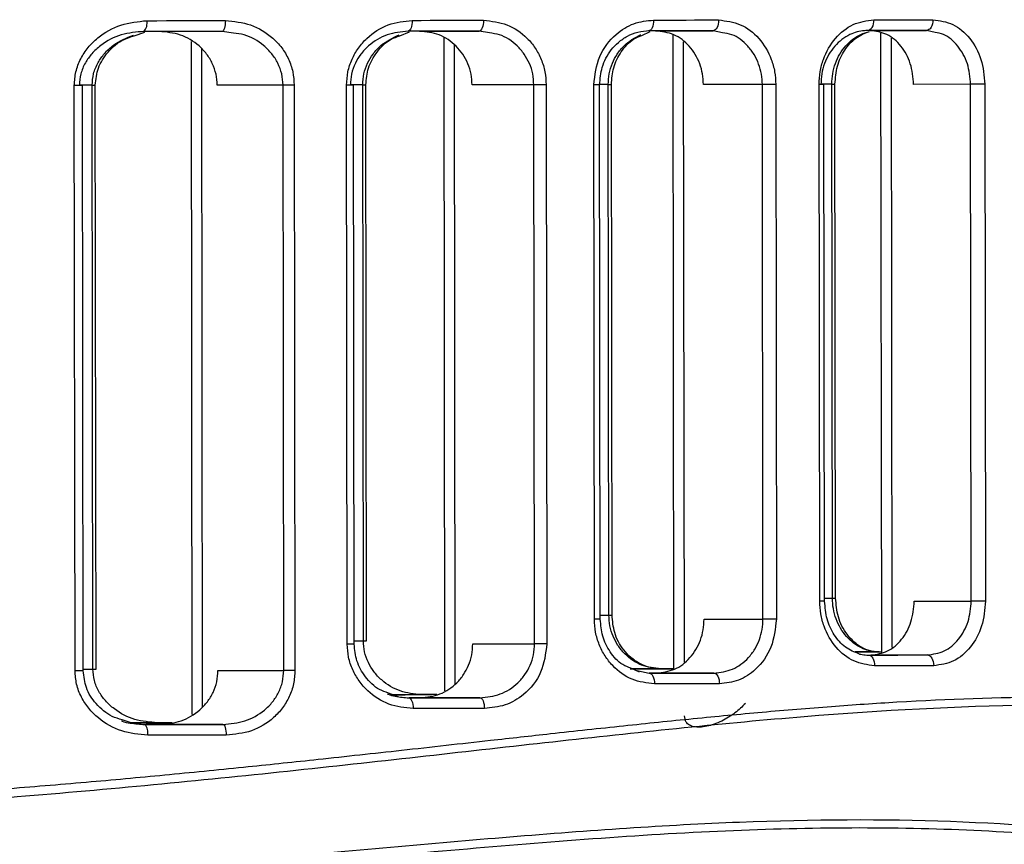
# Model space of a CAD drawing. Header units: millimetres. Extents: x -270 to 42, y 81 to 379.
# Tile 10 of 25: x -189 to -161, y 171 to 194. Entities that reach past the tile are written whole.
import ezdxf

# ---------------------------------------------------------------- set-up
doc = ezdxf.new("R2010")
doc.units = ezdxf.units.MM

msp = doc.modelspace()

# ---------------------------------------------------------------- linework, layer by layer
at = {"color": 7, "linetype": 'Continuous', "lineweight": 25}
for p, q in [((-185.618, 193.681), (-185.314, 193.787)), ((-182.852, 193.757), (-183.164, 193.807)), ((-178.211, 193.686), (-177.941, 193.794)), ((-177.666, 193.814), (-176.004, 193.816)), ((-175.718, 193.763), (-176.004, 193.816)), ((-171.474, 193.694), (-171.24, 193.801)), ((-171.088, 193.823), (-169.485, 193.824)), ((-170.609, 193.718), (-170.588, 176.045)), ((-169.223, 193.769), (-169.485, 193.824)), ((-165.11, 193.83), (-163.542, 193.832)), ((-164.821, 193.76), (-164.8, 176.513)), ((-163.305, 193.775), (-163.542, 193.832)), ((-184.029, 193.529), (-184.006, 174.788)), ((-176.991, 193.623), (-176.969, 175.444)), ((-176.7, 193.43), (-176.678, 175.638)), ((-170.318, 193.516), (-170.297, 176.248)), ((-164.53, 193.621), (-164.509, 176.653)), ((-183.738, 193.326), (-183.716, 174.992)), ((-187.263, 176.007), (-187.282, 192.302)), ((-186.785, 192.311), (-187.14, 192.31)), ((-187.034, 176.007), (-187.054, 192.303)), ((-186.766, 176.053), (-186.785, 192.311)), ((-186.785, 192.311), (-186.697, 192.311)), ((-186.677, 176.053), (-186.697, 192.311)), ((-181.468, 192.31), (-183.301, 192.307)), ((-181.448, 176.014), (-181.468, 192.31)), ((-181.156, 192.31), (-181.136, 176.014)), ((-179.68, 176.748), (-179.698, 192.312)), ((-179.249, 192.32), (-179.591, 192.319)), ((-179.485, 176.749), (-179.504, 192.312)), ((-179.23, 176.838), (-179.249, 192.32)), ((-179.249, 192.32), (-179.161, 192.32)), ((-179.142, 176.838), (-179.161, 192.32)), ((-174.481, 192.318), (-176.201, 192.316)), ((-174.462, 176.755), (-174.481, 192.318)), ((-174.137, 192.319), (-174.118, 176.755)), ((-172.793, 177.437), (-172.811, 192.32)), ((-172.629, 177.437), (-172.647, 192.32)), ((-172.409, 192.328), (-172.646, 192.328)), ((-172.391, 177.555), (-172.409, 192.328)), ((-172.303, 177.555), (-172.321, 192.328)), ((-168.115, 192.326), (-169.756, 192.324)), ((-168.097, 177.443), (-168.115, 192.326)), ((-167.742, 192.327), (-167.724, 177.443)), ((-166.515, 177.941), (-166.533, 192.328)), ((-166.18, 192.335), (-166.484, 192.335)), ((-166.38, 177.941), (-166.398, 192.328)), ((-166.163, 178.028), (-166.18, 192.335)), ((-166.074, 178.028), (-166.092, 192.335)), ((-162.313, 192.333), (-163.9, 192.332)), ((-162.295, 177.946), (-162.313, 192.333)), ((-161.914, 192.334), (-161.897, 177.946)), ((-166.38, 178.027), (-166.163, 178.028)), ((-163.883, 177.944), (-162.295, 177.946)), ((-172.629, 177.555), (-172.391, 177.555)), ((-169.738, 177.441), (-168.097, 177.443)), ((-179.485, 176.838), (-179.23, 176.838)), ((-179.23, 176.838), (-179.142, 176.838)), ((-176.183, 176.753), (-174.462, 176.755)), ((-164.862, 176.529), (-165.528, 176.528)), ((-163.521, 176.444), (-165.089, 176.443)), ((-164.804, 176.529), (-164.8, 176.529)), ((-187.034, 176.053), (-186.766, 176.053)), ((-186.766, 176.053), (-186.677, 176.053)), ((-183.281, 176.012), (-181.448, 176.014)), ((-170.944, 176.057), (-171.798, 176.056)), ((-171.541, 175.967), (-171.777, 176.073)), ((-171.652, 176.017), (-171.265, 175.939)), ((-171.066, 175.939), (-171.264, 175.939)), ((-169.463, 175.941), (-171.066, 175.939)), ((-170.759, 176.057), (-170.588, 176.057)), ((-178.259, 175.277), (-178.531, 175.385)), ((-177.619, 175.34), (-178.494, 175.339)), ((-177.644, 175.251), (-177.958, 175.251)), ((-175.982, 175.253), (-177.644, 175.251)), ((-185.645, 174.534), (-185.951, 174.64)), ((-184.964, 174.555), (-185.75, 174.554)), ((-183.141, 174.512), (-184.895, 174.51))]:
    msp.add_line(p, q, dxfattribs=at)
at = {"color": 7, "linetype": 'Continuous', "lineweight": 25, "flags": 128}
for points in [[(-185.261, 194.105), (-184.987, 194.105), (-184.712, 194.106), (-184.439, 194.106), (-184.165, 194.106), (-183.892, 194.107), (-183.619, 194.107), (-183.346, 194.107), (-183.074, 194.108)], [(-183.074, 194.108), (-183.076, 194.049), (-183.081, 193.993), (-183.089, 193.941), (-183.1, 193.895), (-183.114, 193.858), (-183.13, 193.83), (-183.147, 193.813), (-183.164, 193.807)], [(-177.867, 194.114), (-177.869, 194.055), (-177.876, 193.999), (-177.886, 193.947), (-177.9, 193.902), (-177.918, 193.864), (-177.937, 193.837), (-177.959, 193.82), (-177.981, 193.814)], [(-177.867, 194.114), (-177.618, 194.114), (-177.368, 194.115), (-177.119, 194.115), (-176.871, 194.115), (-176.623, 194.115), (-176.376, 194.116), (-176.128, 194.116), (-175.882, 194.116)], [(-175.882, 194.116), (-175.884, 194.058), (-175.891, 194.002), (-175.902, 193.95), (-175.917, 193.904), (-175.936, 193.867), (-175.957, 193.839), (-175.98, 193.822), (-176.004, 193.816)], [(-171.143, 194.122), (-171.146, 194.064), (-171.154, 194.007), (-171.167, 193.956), (-171.185, 193.91), (-171.207, 193.873), (-171.232, 193.845), (-171.259, 193.828), (-171.287, 193.822)], [(-171.143, 194.122), (-170.915, 194.123), (-170.687, 194.123), (-170.46, 194.123), (-170.234, 194.123), (-170.008, 194.124), (-169.782, 194.124), (-169.557, 194.124), (-169.333, 194.125)], [(-169.333, 194.125), (-169.336, 194.066), (-169.344, 194.01), (-169.358, 193.958), (-169.377, 193.912), (-169.4, 193.875), (-169.427, 193.847), (-169.455, 193.83), (-169.485, 193.824)], [(-165.012, 194.13), (-165.015, 194.071), (-165.025, 194.015), (-165.041, 193.963), (-165.062, 193.918), (-165.088, 193.88), (-165.118, 193.853), (-165.15, 193.836), (-165.184, 193.83)], [(-165.012, 194.13), (-164.804, 194.13), (-164.596, 194.13), (-164.389, 194.131), (-164.183, 194.131), (-163.977, 194.131), (-163.772, 194.132), (-163.567, 194.132), (-163.363, 194.132)], [(-163.363, 194.132), (-163.366, 194.073), (-163.376, 194.017), (-163.393, 193.965), (-163.415, 193.92), (-163.442, 193.882), (-163.473, 193.855), (-163.507, 193.838), (-163.542, 193.832)], [(-183.164, 193.807), (-183.435, 193.807), (-183.706, 193.807), (-183.978, 193.806), (-184.25, 193.806), (-184.522, 193.806), (-184.795, 193.805), (-185.068, 193.805), (-185.341, 193.805)], [(-176.004, 193.816), (-176.25, 193.816), (-176.496, 193.816), (-176.742, 193.815), (-176.989, 193.815), (-177.236, 193.815), (-177.484, 193.814), (-177.732, 193.814), (-177.981, 193.814)], [(-169.485, 193.824), (-169.708, 193.824), (-169.932, 193.824), (-170.157, 193.824), (-170.382, 193.823), (-170.607, 193.823), (-170.833, 193.823), (-171.06, 193.822), (-171.287, 193.822)], [(-163.542, 193.832), (-163.745, 193.832), (-163.949, 193.831), (-164.153, 193.831), (-164.358, 193.831), (-164.564, 193.831), (-164.77, 193.83), (-164.977, 193.83), (-165.184, 193.83)], [(-187.054, 192.303), (-187.058, 192.303), (-187.071, 192.303), (-187.091, 192.303), (-187.118, 192.303), (-187.152, 192.303), (-187.191, 192.302), (-187.235, 192.302), (-187.282, 192.302)], [(-181.156, 192.31), (-181.197, 192.31), (-181.238, 192.31), (-181.281, 192.31), (-181.322, 192.31), (-181.363, 192.31), (-181.401, 192.31), (-181.436, 192.31), (-181.468, 192.31)], [(-179.504, 192.312), (-179.508, 192.312), (-179.518, 192.312), (-179.535, 192.312), (-179.558, 192.312), (-179.586, 192.312), (-179.62, 192.312), (-179.657, 192.312), (-179.698, 192.312)], [(-174.137, 192.319), (-174.181, 192.319), (-174.226, 192.318), (-174.272, 192.318), (-174.318, 192.318), (-174.363, 192.318), (-174.406, 192.318), (-174.446, 192.318), (-174.481, 192.318)], [(-172.647, 192.32), (-172.65, 192.32), (-172.659, 192.32), (-172.673, 192.32), (-172.692, 192.32), (-172.715, 192.32), (-172.744, 192.32), (-172.776, 192.32), (-172.811, 192.32)], [(-172.409, 192.328), (-172.39, 192.328), (-172.372, 192.328), (-172.357, 192.328), (-172.344, 192.328), (-172.334, 192.328), (-172.327, 192.328), (-172.322, 192.328), (-172.321, 192.328)], [(-167.742, 192.327), (-167.787, 192.326), (-167.835, 192.326), (-167.885, 192.326), (-167.936, 192.326), (-167.985, 192.326), (-168.033, 192.326), (-168.076, 192.326), (-168.115, 192.326)], [(-166.398, 192.328), (-166.4, 192.328), (-166.407, 192.328), (-166.418, 192.328), (-166.434, 192.328), (-166.453, 192.328), (-166.476, 192.328), (-166.503, 192.328), (-166.533, 192.328)], [(-166.18, 192.335), (-166.16, 192.335), (-166.143, 192.335), (-166.127, 192.335), (-166.115, 192.335), (-166.105, 192.335), (-166.097, 192.335), (-166.093, 192.335), (-166.092, 192.335)], [(-161.914, 192.334), (-161.96, 192.334), (-162.01, 192.334), (-162.064, 192.334), (-162.118, 192.334), (-162.172, 192.334), (-162.223, 192.333), (-162.271, 192.333), (-162.313, 192.333)], [(-166.163, 178.028), (-166.143, 178.028), (-166.125, 178.028), (-166.11, 178.028), (-166.097, 178.028), (-166.087, 178.028), (-166.08, 178.028), (-166.076, 178.028), (-166.074, 178.028)], [(-166.38, 177.941), (-166.383, 177.941), (-166.389, 177.941), (-166.401, 177.941), (-166.416, 177.941), (-166.436, 177.941), (-166.459, 177.941), (-166.486, 177.941), (-166.515, 177.941)], [(-161.897, 177.946), (-161.942, 177.946), (-161.993, 177.946), (-162.046, 177.946), (-162.101, 177.946), (-162.155, 177.946), (-162.206, 177.946), (-162.253, 177.946), (-162.295, 177.946)], [(-172.391, 177.555), (-172.372, 177.555), (-172.354, 177.555), (-172.339, 177.555), (-172.326, 177.555), (-172.316, 177.555), (-172.309, 177.555), (-172.305, 177.555), (-172.303, 177.555)], [(-172.629, 177.437), (-172.632, 177.437), (-172.641, 177.437), (-172.655, 177.437), (-172.674, 177.437), (-172.697, 177.437), (-172.726, 177.437), (-172.758, 177.437), (-172.793, 177.437)], [(-167.724, 177.443), (-167.769, 177.443), (-167.817, 177.443), (-167.867, 177.443), (-167.918, 177.443), (-167.967, 177.443), (-168.015, 177.443), (-168.058, 177.443), (-168.097, 177.443)], [(-179.485, 176.749), (-179.489, 176.749), (-179.499, 176.748), (-179.516, 176.748), (-179.539, 176.748), (-179.567, 176.748), (-179.601, 176.748), (-179.639, 176.748), (-179.68, 176.748)], [(-174.118, 176.755), (-174.162, 176.755), (-174.207, 176.755), (-174.253, 176.755), (-174.3, 176.755), (-174.345, 176.755), (-174.387, 176.755), (-174.427, 176.755), (-174.462, 176.755)], [(-165.524, 176.528), (-165.415, 176.528), (-165.211, 176.528), (-165.007, 176.529), (-164.804, 176.529)], [(-165.163, 176.442), (-164.955, 176.443), (-164.749, 176.443), (-164.543, 176.443), (-164.337, 176.443), (-164.132, 176.444), (-163.928, 176.444), (-163.724, 176.444), (-163.521, 176.444)], [(-165.163, 176.442), (-165.129, 176.437), (-165.097, 176.42), (-165.067, 176.392), (-165.041, 176.355), (-165.02, 176.309), (-165.004, 176.257), (-164.994, 176.201), (-164.99, 176.142)], [(-163.521, 176.444), (-163.486, 176.439), (-163.452, 176.422), (-163.421, 176.394), (-163.394, 176.357), (-163.372, 176.311), (-163.355, 176.259), (-163.345, 176.203), (-163.341, 176.145)], [(-163.341, 176.145), (-163.545, 176.144), (-163.75, 176.144), (-163.955, 176.144), (-164.161, 176.144), (-164.368, 176.143), (-164.575, 176.143), (-164.782, 176.143), (-164.99, 176.142)], [(-187.034, 176.007), (-187.038, 176.007), (-187.051, 176.007), (-187.071, 176.007), (-187.098, 176.007), (-187.132, 176.007), (-187.172, 176.007), (-187.216, 176.007), (-187.263, 176.007)], [(-181.136, 176.014), (-181.177, 176.014), (-181.219, 176.014), (-181.261, 176.014), (-181.302, 176.014), (-181.343, 176.014), (-181.381, 176.014), (-181.416, 176.014), (-181.448, 176.014)], [(-171.799, 176.055), (-171.66, 176.056), (-171.434, 176.056), (-171.209, 176.056), (-170.984, 176.056), (-170.759, 176.057)], [(-171.265, 175.939), (-171.038, 175.939), (-170.812, 175.939), (-170.586, 175.94), (-170.36, 175.94), (-170.135, 175.94), (-169.911, 175.941), (-169.687, 175.941), (-169.463, 175.941)], [(-171.265, 175.939), (-171.237, 175.933), (-171.21, 175.916), (-171.185, 175.888), (-171.163, 175.851), (-171.145, 175.806), (-171.132, 175.754), (-171.123, 175.698), (-171.12, 175.639)], [(-170.588, 176.057), (-170.717, 176.057), (-170.944, 176.057)], [(-169.463, 175.941), (-169.434, 175.935), (-169.405, 175.918), (-169.379, 175.891), (-169.356, 175.853), (-169.337, 175.808), (-169.322, 175.756), (-169.314, 175.7), (-169.311, 175.641)], [(-169.311, 175.641), (-169.535, 175.641), (-169.76, 175.641), (-169.986, 175.64), (-170.211, 175.64), (-170.438, 175.64), (-170.665, 175.64), (-170.892, 175.639), (-171.12, 175.639)], [(-178.49, 175.339), (-178.312, 175.339), (-178.063, 175.339), (-177.814, 175.34), (-177.566, 175.34), (-177.318, 175.34)], [(-177.187, 175.341), (-177.371, 175.34), (-177.619, 175.34)], [(-177.958, 175.25), (-177.71, 175.251), (-177.462, 175.251), (-177.214, 175.251), (-176.967, 175.252), (-176.72, 175.252), (-176.473, 175.252), (-176.227, 175.253), (-175.982, 175.253)], [(-177.958, 175.25), (-177.936, 175.245), (-177.915, 175.228), (-177.895, 175.2), (-177.878, 175.163), (-177.863, 175.117), (-177.853, 175.065), (-177.846, 175.009), (-177.844, 174.951)], [(-175.982, 175.253), (-175.958, 175.247), (-175.935, 175.23), (-175.913, 175.202), (-175.895, 175.165), (-175.879, 175.12), (-175.868, 175.068), (-175.861, 175.012), (-175.859, 174.953)], [(-175.859, 174.953), (-176.105, 174.953), (-176.352, 174.952), (-176.6, 174.952), (-176.848, 174.952), (-177.096, 174.951), (-177.345, 174.951), (-177.594, 174.951), (-177.844, 174.951)], [(-185.747, 174.554), (-185.655, 174.554), (-185.38, 174.555), (-185.104, 174.555), (-184.829, 174.555), (-184.554, 174.556)], [(-185.318, 174.509), (-185.045, 174.509), (-184.772, 174.51), (-184.499, 174.51), (-184.227, 174.51), (-183.955, 174.511), (-183.683, 174.511), (-183.412, 174.511), (-183.141, 174.512)], [(-184.895, 174.51), (-185.17, 174.509), (-185.285, 174.509)], [(-184.552, 174.556), (-184.691, 174.556), (-184.964, 174.555)], [(-183.141, 174.512), (-183.123, 174.506), (-183.106, 174.489), (-183.091, 174.461), (-183.077, 174.424), (-183.066, 174.378), (-183.057, 174.326), (-183.052, 174.27), (-183.05, 174.212)], [(-183.05, 174.212), (-183.322, 174.211), (-183.595, 174.211), (-183.868, 174.211), (-184.141, 174.21), (-184.414, 174.21), (-184.688, 174.21), (-184.963, 174.209), (-185.237, 174.209)]]:
    msp.add_lwpolyline(points, dxfattribs=at)
at = {"color": 7, "linetype": 'Continuous', "lineweight": 25}
for centre, start, end in [((-185.601, 194.035), 318.4425, 11.6463), ((-185.577, 174.278), 348.4976, 41.6879)]:
    msp.add_arc(centre, 0.347, start, end, dxfattribs=at)
for points, knots in [([(-187.282, 192.302), (-187.274, 192.431), (-187.256, 192.687), (-187.115, 193.047), (-186.906, 193.366), (-186.549, 193.719), (-185.995, 194.034), (-185.506, 194.081), (-185.261, 194.105)], [0, 0, 0, 0, 0.125926, 0.25124, 0.376573, 0.502339, 0.75153, 1, 1, 1, 1]), ([(-183.074, 194.108), (-182.836, 194.084), (-182.359, 194.038), (-181.829, 193.715), (-181.496, 193.359), (-181.306, 193.039), (-181.18, 192.685), (-181.164, 192.435), (-181.156, 192.31)], [0, 0, 0, 0, 0.2498385, 0.4992551, 0.6257153, 0.7495606, 0.8753621, 1, 1, 1, 1]), ([(-179.698, 192.312), (-179.691, 192.436), (-179.676, 192.683), (-179.556, 193.034), (-179.376, 193.351), (-179.059, 193.709), (-178.552, 194.039), (-178.096, 194.089), (-177.867, 194.114)], [0, 0, 0, 0, 0.126194, 0.250903, 0.374859, 0.501165, 0.750444, 1, 1, 1, 1]), ([(-175.882, 194.116), (-175.659, 194.092), (-175.215, 194.043), (-174.732, 193.709), (-174.435, 193.349), (-174.268, 193.032), (-174.158, 192.684), (-174.144, 192.44), (-174.137, 192.319)], [0, 0, 0, 0, 0.250028, 0.499207, 0.625057, 0.749492, 0.875038, 1, 1, 1, 1]), ([(-172.811, 192.32), (-172.777, 192.591), (-172.71, 193.133), (-172.248, 193.72), (-171.703, 194.062), (-171.33, 194.102), (-171.143, 194.122)], [0, 0, 0, 0, 0.2798353, 0.5593305, 0.7795322, 1, 1, 1, 1]), ([(-169.333, 194.125), (-169.127, 194.099), (-168.714, 194.047), (-168.186, 193.641), (-167.889, 193.143), (-167.76, 192.686), (-167.748, 192.446), (-167.742, 192.327)], [0, 0, 0, 0, 0.250349, 0.499755, 0.749122, 0.874686, 1, 1, 1, 1]), ([(-166.533, 192.328), (-166.527, 192.448), (-166.515, 192.687), (-166.392, 193.143), (-166.106, 193.639), (-165.599, 194.05), (-165.208, 194.103), (-165.012, 194.13)], [0, 0, 0, 0, 0.126149, 0.2514044, 0.5007192, 0.7502455, 1, 1, 1, 1]), ([(-163.363, 194.132), (-163.173, 194.106), (-162.793, 194.053), (-162.315, 193.64), (-161.98, 193.046), (-161.936, 192.571), (-161.914, 192.334)], [0, 0, 0, 0, 0.250619, 0.50031, 0.750053, 1, 1, 1, 1]), ([(-185.341, 193.805), (-185.555, 193.786), (-185.982, 193.748), (-186.476, 193.492), (-186.797, 193.199), (-186.988, 192.93), (-187.116, 192.629), (-187.133, 192.41), (-187.141, 192.303)], [0, 0, 0, 0, 0.248678, 0.497966, 0.629636, 0.748908, 0.877051, 1, 1, 1, 1]), ([(-186.785, 192.311), (-186.777, 192.418), (-186.761, 192.636), (-186.634, 192.936), (-186.443, 193.204), (-186.13, 193.5), (-185.831, 193.625), (-185.637, 193.706)], [0, 0, 0, 0, 0.164836, 0.336609, 0.496764, 0.673552, 1, 1, 1, 1]), ([(-186.697, 192.311), (-186.679, 192.473), (-186.642, 192.812), (-186.345, 193.26), (-185.987, 193.572), (-185.711, 193.653), (-185.618, 193.681)], [0, 0, 0, 0, 0.2533354, 0.5321811, 0.8407152, 1, 1, 1, 1]), ([(-183.301, 192.307), (-183.307, 192.412), (-183.321, 192.621), (-183.428, 192.917), (-183.59, 193.184), (-183.871, 193.481), (-184.317, 193.748), (-184.718, 193.786), (-184.918, 193.805)], [0, 0, 0, 0, 0.12458, 0.250452, 0.375517, 0.500754, 0.750235, 1, 1, 1, 1]), ([(-181.468, 192.31), (-181.475, 192.415), (-181.49, 192.628), (-181.604, 192.925), (-181.776, 193.193), (-182.073, 193.487), (-182.444, 193.712), (-182.751, 193.746), (-182.852, 193.757)], [0, 0, 0, 0, 0.141594, 0.286867, 0.425416, 0.573682, 0.859676, 1, 1, 1, 1]), ([(-177.981, 193.814), (-178.179, 193.794), (-178.575, 193.753), (-179.022, 193.481), (-179.303, 193.184), (-179.465, 192.917), (-179.571, 192.624), (-179.585, 192.415), (-179.591, 192.312)], [0, 0, 0, 0, 0.249627, 0.498962, 0.62912, 0.749174, 0.876447, 1, 1, 1, 1]), ([(-179.249, 192.32), (-179.242, 192.423), (-179.229, 192.631), (-179.123, 192.924), (-178.961, 193.189), (-178.686, 193.492), (-178.413, 193.624), (-178.235, 193.711)], [0, 0, 0, 0, 0.165473, 0.335932, 0.497041, 0.67175, 1, 1, 1, 1]), ([(-179.161, 192.32), (-179.146, 192.479), (-179.114, 192.812), (-178.858, 193.256), (-178.544, 193.573), (-178.296, 193.657), (-178.211, 193.686)], [0, 0, 0, 0, 0.257549, 0.53743, 0.842351, 1, 1, 1, 1]), ([(-176.201, 192.316), (-176.207, 192.418), (-176.219, 192.621), (-176.311, 192.911), (-176.452, 193.175), (-176.701, 193.475), (-177.107, 193.753), (-177.48, 193.794), (-177.666, 193.814)], [0, 0, 0, 0, 0.124941, 0.250524, 0.375706, 0.500786, 0.749987, 1, 1, 1, 1]), ([(-174.481, 192.318), (-174.487, 192.42), (-174.499, 192.625), (-174.596, 192.916), (-174.744, 193.182), (-175.004, 193.479), (-175.338, 193.714), (-175.623, 193.751), (-175.718, 193.763)], [0, 0, 0, 0, 0.142158, 0.286783, 0.426424, 0.573336, 0.858747, 1, 1, 1, 1]), ([(-172.647, 192.32), (-172.633, 192.485), (-172.602, 192.84), (-172.383, 193.24), (-172.124, 193.514), (-171.873, 193.685), (-171.58, 193.804), (-171.369, 193.819), (-171.26, 193.827)], [0, 0, 0, 0, 0.2027, 0.435444, 0.564491, 0.701436, 0.846881, 1, 1, 1, 1]), ([(-172.409, 192.328), (-172.404, 192.428), (-172.392, 192.631), (-172.302, 192.918), (-172.162, 193.181), (-171.918, 193.488), (-171.668, 193.627), (-171.503, 193.719)], [0, 0, 0, 0, 0.1652, 0.334331, 0.495477, 0.668407, 1, 1, 1, 1]), ([(-172.321, 192.328), (-172.308, 192.487), (-172.281, 192.816), (-172.056, 193.258), (-171.776, 193.577), (-171.552, 193.664), (-171.474, 193.694)], [0, 0, 0, 0, 0.25968, 0.53934, 0.840815, 1, 1, 1, 1]), ([(-169.756, 192.324), (-169.761, 192.424), (-169.772, 192.623), (-169.879, 193.004), (-170.128, 193.419), (-170.57, 193.758), (-170.915, 193.801), (-171.088, 193.823)], [0, 0, 0, 0, 0.125306, 0.250886, 0.500262, 0.749666, 1, 1, 1, 1]), ([(-168.115, 192.326), (-168.12, 192.423), (-168.13, 192.619), (-168.211, 192.903), (-168.339, 193.171), (-168.572, 193.474), (-168.873, 193.718), (-169.136, 193.756), (-169.223, 193.769)], [0, 0, 0, 0, 0.138443, 0.279863, 0.424625, 0.573071, 0.858127, 1, 1, 1, 1]), ([(-165.184, 193.83), (-165.214, 193.829), (-165.38, 193.824), (-165.71, 193.732), (-166.118, 193.425), (-166.365, 193.006), (-166.47, 192.626), (-166.48, 192.427), (-166.485, 192.328)], [0, 0, 0, 0, 0.044982, 0.250261, 0.499627, 0.748766, 0.875712, 1, 1, 1, 1]), ([(-166.18, 192.335), (-166.175, 192.434), (-166.165, 192.632), (-166.061, 193.013), (-165.815, 193.429), (-165.455, 193.71), (-165.214, 193.783), (-165.133, 193.808)], [0, 0, 0, 0, 0.141826, 0.286695, 0.571738, 0.856783, 1, 1, 1, 1]), ([(-166.092, 192.335), (-166.078, 192.507), (-166.05, 192.852), (-165.834, 193.302), (-165.523, 193.652), (-165.264, 193.755), (-165.133, 193.808)], [0, 0, 0, 0, 0.2431645, 0.490435, 0.7427274, 1, 1, 1, 1]), ([(-163.9, 192.332), (-163.919, 192.529), (-163.955, 192.924), (-164.235, 193.419), (-164.633, 193.764), (-164.951, 193.808), (-165.11, 193.83)], [0, 0, 0, 0, 0.249965, 0.499719, 0.749401, 1, 1, 1, 1]), ([(-162.313, 192.333), (-162.33, 192.529), (-162.357, 192.824), (-162.512, 193.173), (-162.716, 193.474), (-162.986, 193.722), (-163.225, 193.762), (-163.305, 193.775)], [0, 0, 0, 0, 0.282175, 0.426365, 0.572296, 0.857533, 1, 1, 1, 1]), ([(-164.862, 176.529), (-164.892, 176.53), (-165.058, 176.534), (-165.387, 176.625), (-165.795, 176.932), (-166.041, 177.35), (-166.147, 177.73), (-166.158, 177.929), (-166.163, 178.028)], [0, 0, 0, 0, 0.044997, 0.250261, 0.499627, 0.748766, 0.875712, 1, 1, 1, 1]), ([(-164.831, 176.524), (-164.921, 176.53), (-165.1, 176.542), (-165.429, 176.68), (-165.767, 176.981), (-166.026, 177.479), (-166.059, 177.85), (-166.074, 178.028)], [0, 0, 0, 0, 0.142591, 0.280469, 0.53965, 0.779164, 1, 1, 1, 1]), ([(-164.99, 176.142), (-165.186, 176.169), (-165.578, 176.222), (-166.086, 176.631), (-166.373, 177.128), (-166.498, 177.583), (-166.509, 177.822), (-166.515, 177.941)], [0, 0, 0, 0, 0.250305, 0.499701, 0.749113, 0.874681, 1, 1, 1, 1]), ([(-165.413, 176.471), (-165.547, 176.524), (-165.811, 176.628), (-166.124, 176.983), (-166.338, 177.431), (-166.366, 177.772), (-166.38, 177.941)], [0, 0, 0, 0, 0.261308, 0.514995, 0.76092, 1, 1, 1, 1]), ([(-165.089, 176.443), (-164.93, 176.465), (-164.613, 176.51), (-164.215, 176.855), (-163.937, 177.351), (-163.901, 177.746), (-163.883, 177.944)], [0, 0, 0, 0, 0.250033, 0.499823, 0.749477, 1, 1, 1, 1]), ([(-163.521, 176.444), (-163.36, 176.467), (-163.038, 176.511), (-162.696, 176.801), (-162.493, 177.106), (-162.338, 177.455), (-162.312, 177.75), (-162.295, 177.946)], [0, 0, 0, 0, 0.24973, 0.499208, 0.626904, 0.753079, 1, 1, 1, 1]), ([(-161.897, 177.946), (-161.918, 177.708), (-161.961, 177.233), (-162.295, 176.638), (-162.772, 176.225), (-163.151, 176.171), (-163.341, 176.145)], [0, 0, 0, 0, 0.250504, 0.500149, 0.749949, 1, 1, 1, 1]), ([(-170.944, 176.057), (-171.126, 176.078), (-171.49, 176.119), (-171.894, 176.4), (-172.141, 176.7), (-172.282, 176.965), (-172.374, 177.252), (-172.386, 177.455), (-172.391, 177.555)], [0, 0, 0, 0, 0.249536, 0.498825, 0.628324, 0.749027, 0.875985, 1, 1, 1, 1]), ([(-170.917, 176.052), (-171.025, 176.059), (-171.235, 176.074), (-171.528, 176.192), (-171.778, 176.363), (-172.037, 176.636), (-172.256, 177.036), (-172.288, 177.39), (-172.303, 177.555)], [0, 0, 0, 0, 0.153084, 0.298506, 0.435439, 0.564484, 0.797254, 1, 1, 1, 1]), ([(-171.12, 175.639), (-171.333, 175.664), (-171.757, 175.715), (-172.221, 176.054), (-172.507, 176.414), (-172.667, 176.73), (-172.773, 177.075), (-172.786, 177.316), (-172.793, 177.437)], [0, 0, 0, 0, 0.2500117, 0.4991531, 0.6249253, 0.7494705, 0.8750206, 1, 1, 1, 1]), ([(-171.777, 176.073), (-171.855, 176.103), (-172.08, 176.189), (-172.361, 176.508), (-172.588, 176.95), (-172.616, 177.279), (-172.629, 177.437)], [0, 0, 0, 0, 0.1583602, 0.4601699, 0.7400992, 1, 1, 1, 1]), ([(-171.066, 175.939), (-170.894, 175.961), (-170.549, 176.005), (-170.108, 176.344), (-169.86, 176.759), (-169.753, 177.141), (-169.743, 177.341), (-169.738, 177.441)], [0, 0, 0, 0, 0.249782, 0.499287, 0.748598, 0.873863, 1, 1, 1, 1]), ([(-169.463, 175.941), (-169.287, 175.963), (-168.933, 176.005), (-168.551, 176.291), (-168.319, 176.597), (-168.191, 176.865), (-168.111, 177.15), (-168.101, 177.346), (-168.097, 177.443)], [0, 0, 0, 0, 0.249506, 0.498713, 0.628566, 0.755195, 0.8789, 1, 1, 1, 1]), ([(-167.724, 177.443), (-167.755, 177.174), (-167.816, 176.637), (-168.246, 176.046), (-168.766, 175.702), (-169.129, 175.662), (-169.311, 175.641)], [0, 0, 0, 0, 0.2799543, 0.5594289, 0.7796084, 1, 1, 1, 1]), ([(-177.844, 174.951), (-178.073, 174.975), (-178.53, 175.024), (-179.038, 175.354), (-179.356, 175.711), (-179.536, 176.029), (-179.657, 176.378), (-179.672, 176.625), (-179.68, 176.748)], [0, 0, 0, 0, 0.249926, 0.499225, 0.62553, 0.749536, 0.875326, 1, 1, 1, 1]), ([(-178.531, 175.385), (-178.616, 175.413), (-178.864, 175.497), (-179.18, 175.813), (-179.438, 176.257), (-179.47, 176.589), (-179.485, 176.749)], [0, 0, 0, 0, 0.156904, 0.462131, 0.742258, 1, 1, 1, 1]), ([(-177.619, 175.34), (-177.817, 175.36), (-178.213, 175.4), (-178.659, 175.67), (-178.94, 175.967), (-179.102, 176.234), (-179.209, 176.526), (-179.223, 176.735), (-179.23, 176.838)], [0, 0, 0, 0, 0.249627, 0.498962, 0.629119, 0.749173, 0.876446, 1, 1, 1, 1]), ([(-177.644, 175.251), (-177.458, 175.272), (-177.086, 175.313), (-176.68, 175.592), (-176.431, 175.892), (-176.291, 176.156), (-176.2, 176.447), (-176.188, 176.651), (-176.183, 176.753)], [0, 0, 0, 0, 0.249528, 0.498724, 0.624589, 0.749006, 0.874132, 1, 1, 1, 1]), ([(-175.982, 175.253), (-175.79, 175.273), (-175.406, 175.314), (-174.983, 175.59), (-174.723, 175.89), (-174.576, 176.156), (-174.48, 176.447), (-174.468, 176.653), (-174.462, 176.755)], [0, 0, 0, 0, 0.249589, 0.498822, 0.627094, 0.749048, 0.875598, 1, 1, 1, 1]), ([(-174.118, 176.755), (-174.153, 176.481), (-174.223, 175.934), (-174.704, 175.347), (-175.272, 175.012), (-175.663, 174.973), (-175.859, 174.953)], [0, 0, 0, 0, 0.279831, 0.559327, 0.779515, 1, 1, 1, 1]), ([(-165.413, 176.471), (-165.359, 176.46), (-165.276, 176.444), (-165.192, 176.443), (-165.163, 176.442)], [0, 0, 0, 0, 0.646498, 1, 1, 1, 1]), ([(-185.237, 174.209), (-185.483, 174.232), (-185.974, 174.278), (-186.53, 174.595), (-186.888, 174.948), (-187.096, 175.268), (-187.236, 175.625), (-187.254, 175.88), (-187.263, 176.007)], [0, 0, 0, 0, 0.249502, 0.499172, 0.626349, 0.749618, 0.875836, 1, 1, 1, 1]), ([(-185.951, 174.64), (-186.044, 174.667), (-186.32, 174.748), (-186.679, 175.058), (-186.978, 175.506), (-187.016, 175.845), (-187.034, 176.007)], [0, 0, 0, 0, 0.1585854, 0.4674065, 0.7464855, 1, 1, 1, 1]), ([(-184.964, 174.555), (-185.177, 174.574), (-185.604, 174.61), (-186.098, 174.866), (-186.419, 175.158), (-186.611, 175.426), (-186.74, 175.727), (-186.757, 175.946), (-186.766, 176.053)], [0, 0, 0, 0, 0.248677, 0.497966, 0.629635, 0.748908, 0.87705, 1, 1, 1, 1]), ([(-184.895, 174.51), (-184.695, 174.529), (-184.295, 174.568), (-183.849, 174.837), (-183.568, 175.134), (-183.407, 175.401), (-183.3, 175.697), (-183.287, 175.907), (-183.281, 176.012)], [0, 0, 0, 0, 0.249556, 0.498594, 0.625149, 0.748927, 0.875095, 1, 1, 1, 1]), ([(-183.141, 174.512), (-182.934, 174.531), (-182.52, 174.568), (-182.051, 174.832), (-181.755, 175.128), (-181.583, 175.397), (-181.47, 175.695), (-181.455, 175.908), (-181.448, 176.014)], [0, 0, 0, 0, 0.249648, 0.498778, 0.628149, 0.749064, 0.87614, 1, 1, 1, 1]), ([(-181.136, 176.014), (-181.144, 175.888), (-181.16, 175.637), (-181.286, 175.282), (-181.475, 174.963), (-181.807, 174.606), (-182.336, 174.283), (-182.812, 174.235), (-183.05, 174.212)], [0, 0, 0, 0, 0.126121, 0.2509994, 0.3748338, 0.5013402, 0.7504288, 1, 1, 1, 1]), ([(-224.72, 173.351), (-223.462, 173.226), (-220.947, 172.977), (-217.06, 172.654), (-213.163, 172.4), (-209.219, 172.222), (-205.283, 172.134), (-201.321, 172.138), (-197.359, 172.235), (-194.023, 172.391), (-191.26, 172.566), (-189.061, 172.727), (-186.836, 172.912), (-184.615, 173.118), (-182.508, 173.327), (-180.353, 173.554), (-178.099, 173.8), (-175.944, 174.041), (-173.883, 174.27), (-171.996, 174.474), (-170.028, 174.677), (-168.097, 174.861), (-166.205, 175.018), (-163.515, 175.199), (-160.167, 175.314), (-156.285, 175.222), (-153.31, 174.941), (-151.079, 174.601), (-149.476, 174.295), (-147.969, 173.948), (-146.561, 173.57), (-145.228, 173.163), (-143.853, 172.693), (-142.522, 172.184), (-141.283, 171.663), (-140.212, 171.176), (-139.271, 170.72), (-138.27, 170.21), (-137.378, 169.729), (-136.716, 169.369), (-136.626, 169.328), (-136.58, 169.307)], [0, 0, 0, 0, 0.031417, 0.062805, 0.094826, 0.12527, 0.15681, 0.18806, 0.21891, 0.250625, 0.267514, 0.285233, 0.303786, 0.321706, 0.339855, 0.356148, 0.375854, 0.397226, 0.411851, 0.429947, 0.447507, 0.465181, 0.483264, 0.500801, 0.542619, 0.583505, 0.62502, 0.645672, 0.666467, 0.68777, 0.708071, 0.728371, 0.750225, 0.777187, 0.801644, 0.826009, 0.850715, 0.875387, 0.917528, 0.958008, 1, 1, 1, 1]), ([(-178.555, 175.361), (-178.551, 175.358), (-178.487, 175.32), (-178.282, 175.28), (-178.086, 175.262), (-177.958, 175.25)], [0, 0, 0, 0, 0.021273, 0.365133, 1, 1, 1, 1]), ([(-136.708, 169.093), (-136.741, 169.107), (-136.81, 169.136), (-137.636, 169.587), (-139.231, 170.445), (-141.852, 171.683), (-145.297, 172.997), (-149.535, 174.151), (-154.522, 174.916), (-160.199, 175.135), (-166.466, 174.82), (-173.225, 174.115), (-180.391, 173.286), (-187.882, 172.536), (-195.628, 171.989), (-200.87, 171.918), (-203.494, 171.882)], [0, 0, 0, 0, 0.05054, 0.106244, 0.18045, 0.255352, 0.329831, 0.404439, 0.478884, 0.552632, 0.627035, 0.701532, 0.775682, 0.850455, 0.92517, 1, 1, 1, 1]), ([(-168.586, 175.095), (-168.677, 175.006), (-168.86, 174.826), (-169.181, 174.628), (-169.455, 174.512), (-169.664, 174.452), (-169.859, 174.427), (-170.027, 174.44), (-170.158, 174.491), (-170.269, 174.585), (-170.275, 174.689), (-170.28, 174.753)], [0, 0, 0, 0, 0.1708324, 0.3420641, 0.4314953, 0.5141314, 0.6001707, 0.6858374, 0.7688652, 0.8582004, 1, 1, 1, 1]), ([(-185.969, 174.615), (-185.964, 174.612), (-185.889, 174.573), (-185.666, 174.536), (-185.454, 174.519), (-185.318, 174.509)], [0, 0, 0, 0, 0.030322, 0.379677, 1, 1, 1, 1]), ([(-203.471, 169.689), (-201.032, 169.718), (-196.131, 169.776), (-188.883, 170.206), (-181.834, 170.792), (-175.072, 171.41), (-168.693, 171.864), (-162.78, 171.891), (-157.43, 171.454), (-152.726, 170.571), (-148.716, 169.419), (-145.463, 168.193), (-142.915, 167.042), (-141.907, 166.535), (-141.404, 166.281)], [0, 0, 0, 0, 0.082766, 0.166311, 0.249538, 0.332695, 0.416463, 0.499377, 0.58239, 0.66618, 0.749386, 0.832914, 0.916439, 1, 1, 1, 1]), ([(-141.508, 166.055), (-141.87, 166.238), (-142.591, 166.603), (-144.256, 167.389), (-146.328, 168.268), (-148.687, 169.132), (-151.194, 169.892), (-153.759, 170.519), (-156.535, 171.032), (-159.559, 171.407), (-162.803, 171.608), (-166.228, 171.649), (-169.806, 171.532), (-173.478, 171.284), (-177.452, 170.949), (-181.429, 170.587), (-185.306, 170.252), (-188.84, 169.978), (-192.379, 169.747), (-196.007, 169.571), (-199.659, 169.46), (-203.394, 169.417), (-207.279, 169.457), (-211.333, 169.584), (-214.67, 169.755), (-217.291, 169.923), (-219.106, 170.052), (-220.903, 170.19), (-222.747, 170.34), (-224.89, 170.522), (-227.008, 170.706), (-228.906, 170.872), (-230.621, 171.018), (-232.323, 171.154), (-234.125, 171.285), (-236.63, 171.441), (-239.843, 171.562), (-243.168, 171.522), (-245.906, 171.366), (-248.122, 171.147), (-250.219, 170.846), (-252.212, 170.473), (-254.048, 170.048), (-255.799, 169.57), (-257.547, 169.019), (-259.221, 168.414), (-260.721, 167.809), (-262.011, 167.239), (-263.112, 166.719), (-264.04, 166.253), (-264.481, 166.022), (-264.702, 165.906)], [0, 0, 0, 0, 0.031377, 0.062612, 0.093951, 0.125312, 0.150961, 0.175673, 0.200476, 0.225139, 0.250214, 0.275012, 0.29926, 0.323864, 0.347477, 0.375023, 0.397269, 0.417244, 0.437491, 0.458945, 0.479771, 0.499977, 0.522608, 0.546014, 0.569418, 0.580312, 0.59182, 0.601397, 0.612218, 0.62486, 0.640223, 0.651152, 0.660279, 0.672645, 0.683776, 0.695433, 0.722377, 0.74963, 0.767463, 0.785033, 0.802861, 0.820611, 0.838665, 0.855632, 0.874607, 0.897105, 0.917632, 0.937345, 0.958701, 0.979398, 1, 1, 1, 1])]:
    msp.add_open_spline(points, degree=3, knots=knots, dxfattribs=at)

doc.saveas('drawing.dxf')
